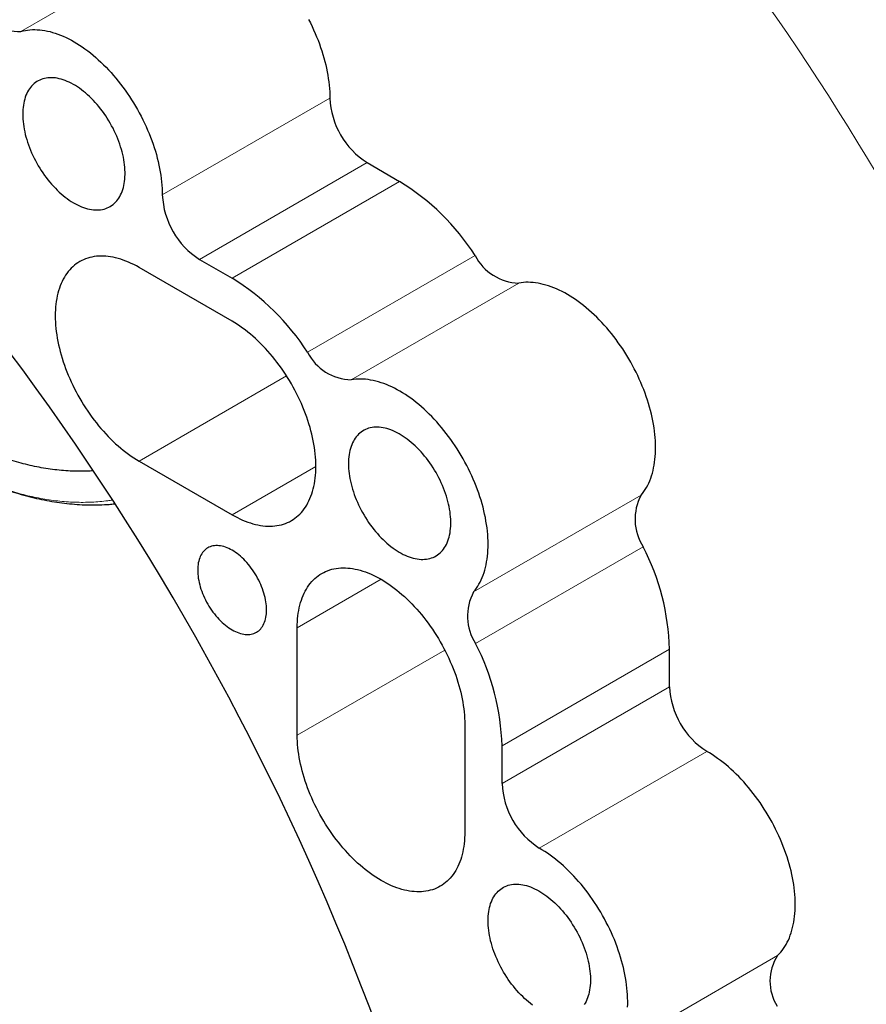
# Model space of a CAD drawing. Header units: millimetres. Extents: x 8 to 671, y 12 to 523.
# Tile 43 of 60: x 592 to 624, y 178 to 215. Entities that reach past the tile are written whole.
import ezdxf

# ---------------------------------------------------------------- set-up
doc = ezdxf.new("R2010")
doc.units = ezdxf.units.MM

msp = doc.modelspace()

# ---------------------------------------------------------------- linework, layer by layer
at = {"color": 8, "linetype": 'Continuous', "lineweight": 0}
for p, q in [((598.72, 218.586), (592.356, 214.912)), ((604.09, 212.379), (597.726, 208.706)), ((605.505, 209.93), (599.141, 206.256)), ((606.742, 209.216), (600.378, 205.542)), ((609.608, 206.403), (603.244, 202.729)), ((611.265, 205.357), (604.901, 201.684)), ((602.445, 201.835), (596.842, 198.601)), ((603.56, 198.397), (600.378, 196.56)), ((609.551, 193.629), (615.915, 197.303)), ((609.628, 191.671), (615.992, 195.345)), ((602.853, 192.273), (606.035, 194.11)), ((602.853, 188.19), (608.455, 191.425)), ((610.631, 187.783), (616.995, 191.457)), ((610.631, 186.354), (616.995, 190.028)), ((612.045, 183.904), (618.409, 187.578)), ((614.735, 176.15), (621.099, 179.824))]:
    msp.add_line(p, q, dxfattribs=at)
at = {"color": 7, "linetype": 'Continuous', "lineweight": 30}
for p, q in [((605.505, 209.93), (606.742, 209.216)), ((599.141, 206.256), (600.378, 205.542)), ((600.378, 203.909), (596.842, 205.95)), ((596.842, 198.601), (600.378, 196.56)), ((602.853, 188.19), (602.853, 192.273)), ((616.995, 190.028), (616.995, 191.457)), ((609.217, 188.599), (609.217, 184.517)), ((610.631, 186.354), (610.631, 187.783))]:
    msp.add_line(p, q, dxfattribs=at)
at = {"color": 7, "linetype": 'Continuous', "lineweight": 30, "flags": 128}
for points in [[(603.285, 215.363), (603.351, 215.233), (603.415, 215.103), (603.475, 214.971), (603.534, 214.839), (603.589, 214.707), (603.642, 214.574), (603.692, 214.441), (603.74, 214.307), (603.784, 214.174), (603.826, 214.041), (603.864, 213.908), (603.9, 213.776), (603.933, 213.644), (603.963, 213.512), (603.989, 213.382), (604.013, 213.252), (604.033, 213.124), (604.051, 212.996), (604.065, 212.87), (604.076, 212.745), (604.084, 212.621), (604.089, 212.5), (604.09, 212.379)], [(592.356, 214.912), (592.439, 214.933), (592.525, 214.951), (592.612, 214.965), (592.701, 214.974), (592.791, 214.979), (592.883, 214.981), (592.976, 214.978), (593.071, 214.971), (593.167, 214.96), (593.264, 214.945), (593.362, 214.926), (593.461, 214.903), (593.561, 214.875), (593.661, 214.844), (593.762, 214.809), (593.864, 214.77), (593.967, 214.727), (594.069, 214.68), (594.172, 214.629), (594.275, 214.575), (594.378, 214.517), (594.482, 214.455), (594.585, 214.39), (594.688, 214.321), (594.79, 214.248), (594.893, 214.172), (594.994, 214.093), (595.095, 214.011), (595.196, 213.925), (595.295, 213.837), (595.394, 213.745), (595.492, 213.65), (595.589, 213.553), (595.684, 213.453), (595.779, 213.35), (595.872, 213.244), (595.963, 213.136), (596.053, 213.026), (596.142, 212.914), (596.229, 212.799), (596.314, 212.682), (596.397, 212.564), (596.478, 212.443), (596.557, 212.321), (596.635, 212.198), (596.71, 212.072), (596.783, 211.946), (596.853, 211.818), (596.921, 211.689), (596.987, 211.56), (597.051, 211.429), (597.112, 211.297), (597.17, 211.165), (597.225, 211.033), (597.278, 210.9), (597.328, 210.767), (597.376, 210.634), (597.42, 210.5), (597.462, 210.367), (597.501, 210.234), (597.536, 210.102), (597.569, 209.97), (597.599, 209.839), (597.625, 209.708), (597.649, 209.578), (597.669, 209.45), (597.687, 209.322), (597.701, 209.196), (597.712, 209.071), (597.72, 208.947), (597.725, 208.826), (597.726, 208.706)], [(592.423, 211.767), (592.425, 211.676), (592.429, 211.584), (592.437, 211.49), (592.448, 211.395), (592.462, 211.298), (592.479, 211.201), (592.499, 211.102), (592.522, 211.003), (592.548, 210.904), (592.577, 210.804), (592.608, 210.703), (592.643, 210.603), (592.68, 210.502), (592.72, 210.402), (592.763, 210.302), (592.808, 210.203), (592.856, 210.105), (592.906, 210.007), (592.959, 209.91), (593.013, 209.815), (593.07, 209.721), (593.129, 209.628), (593.19, 209.537), (593.253, 209.448), (593.318, 209.36), (593.384, 209.275), (593.452, 209.192), (593.521, 209.111), (593.592, 209.033), (593.664, 208.957), (593.737, 208.884), (593.811, 208.814), (593.886, 208.747), (593.962, 208.683), (594.038, 208.621), (594.115, 208.564), (594.193, 208.509), (594.27, 208.458), (594.348, 208.41), (594.426, 208.366), (594.504, 208.326), (594.581, 208.289), (594.658, 208.256), (594.735, 208.227), (594.811, 208.202), (594.887, 208.181), (594.961, 208.164), (595.035, 208.15), (595.107, 208.141), (595.179, 208.136), (595.249, 208.134), (595.317, 208.137), (595.384, 208.144), (595.45, 208.154), (595.514, 208.169), (595.576, 208.188), (595.636, 208.21), (595.694, 208.237), (595.749, 208.267), (595.803, 208.301), (595.854, 208.339), (595.903, 208.381), (595.95, 208.426), (595.994, 208.475), (596.035, 208.527), (596.074, 208.583), (596.11, 208.641), (596.143, 208.704), (596.173, 208.769), (596.201, 208.837), (596.225, 208.908), (596.247, 208.982), (596.265, 209.059), (596.281, 209.138), (596.293, 209.219), (596.302, 209.303), (596.309, 209.389), (596.312, 209.477), (596.312, 209.567), (596.309, 209.659), (596.302, 209.752), (596.293, 209.846), (596.281, 209.942), (596.265, 210.039), (596.247, 210.137), (596.225, 210.236), (596.201, 210.336), (596.173, 210.435), (596.143, 210.536), (596.11, 210.636), (596.074, 210.737), (596.035, 210.837), (595.994, 210.937), (595.95, 211.036), (595.903, 211.135), (595.854, 211.233), (595.803, 211.331), (595.749, 211.427), (595.694, 211.521), (595.636, 211.615), (595.576, 211.707), (595.514, 211.797), (595.45, 211.885), (595.384, 211.972), (595.317, 212.056), (595.249, 212.138), (595.179, 212.217), (595.107, 212.294), (595.035, 212.369), (594.961, 212.44), (594.887, 212.509), (594.811, 212.575), (594.735, 212.637), (594.658, 212.697), (594.581, 212.753), (594.504, 212.806), (594.426, 212.855), (594.348, 212.901), (594.27, 212.943), (594.193, 212.982), (594.115, 213.017), (594.038, 213.048), (593.962, 213.075), (593.886, 213.098), (593.811, 213.117), (593.737, 213.133), (593.664, 213.144), (593.592, 213.151), (593.521, 213.155), (593.452, 213.154), (593.384, 213.149), (593.318, 213.141), (593.253, 213.128), (593.19, 213.111), (593.129, 213.091), (593.07, 213.066), (593.013, 213.038), (592.959, 213.006), (592.906, 212.969), (592.856, 212.93), (592.808, 212.886), (592.763, 212.839), (592.72, 212.789), (592.68, 212.735), (592.643, 212.678), (592.608, 212.617), (592.577, 212.553), (592.548, 212.486), (592.522, 212.417), (592.499, 212.344), (592.479, 212.269), (592.462, 212.191), (592.448, 212.111), (592.437, 212.028), (592.429, 211.943), (592.425, 211.856), (592.423, 211.767)], [(596.842, 205.95), (596.743, 206.006), (596.643, 206.058), (596.543, 206.106), (596.444, 206.151), (596.345, 206.192), (596.246, 206.229), (596.148, 206.262), (596.051, 206.291), (595.955, 206.316), (595.859, 206.337), (595.765, 206.355), (595.671, 206.368), (595.579, 206.377), (595.488, 206.382), (595.398, 206.383), (595.31, 206.38), (595.223, 206.373), (595.137, 206.362), (595.054, 206.347), (594.972, 206.328), (594.892, 206.304), (594.814, 206.277), (594.738, 206.246), (594.664, 206.211), (594.592, 206.172), (594.523, 206.13), (594.456, 206.083), (594.391, 206.033), (594.328, 205.979), (594.268, 205.921), (594.211, 205.86), (594.156, 205.795), (594.104, 205.727), (594.054, 205.655), (594.007, 205.58), (593.963, 205.502), (593.922, 205.42), (593.884, 205.336), (593.849, 205.248), (593.816, 205.158), (593.787, 205.064), (593.76, 204.968), (593.737, 204.87), (593.717, 204.768), (593.7, 204.664), (593.686, 204.558), (593.675, 204.45), (593.667, 204.339), (593.662, 204.227), (593.66, 204.112), (593.662, 203.996), (593.667, 203.878), (593.675, 203.758), (593.686, 203.637), (593.7, 203.515), (593.717, 203.391), (593.737, 203.266), (593.76, 203.141), (593.787, 203.014), (593.816, 202.887), (593.849, 202.759), (593.884, 202.631), (593.922, 202.502), (593.963, 202.373), (594.007, 202.244), (594.054, 202.115), (594.104, 201.986), (594.156, 201.857), (594.211, 201.729), (594.268, 201.602), (594.328, 201.475), (594.391, 201.348), (594.456, 201.223), (594.523, 201.099), (594.592, 200.976), (594.664, 200.854), (594.738, 200.734), (594.814, 200.615), (594.892, 200.498), (594.972, 200.382), (595.054, 200.269), (595.137, 200.157), (595.223, 200.048), (595.309, 199.94), (595.398, 199.835), (595.488, 199.733), (595.579, 199.633), (595.671, 199.535), (595.765, 199.44), (595.859, 199.348), (595.955, 199.259), (596.051, 199.173), (596.148, 199.09), (596.246, 199.01), (596.345, 198.933), (596.444, 198.86), (596.543, 198.79), (596.643, 198.723), (596.742, 198.66), (596.842, 198.601)], [(615.915, 197.303), (615.97, 197.372), (616.023, 197.444), (616.072, 197.519), (616.119, 197.598), (616.163, 197.68), (616.205, 197.765), (616.243, 197.854), (616.278, 197.945), (616.311, 198.04), (616.34, 198.137), (616.366, 198.237), (616.39, 198.339), (616.41, 198.444), (616.427, 198.552), (616.441, 198.662), (616.451, 198.774), (616.459, 198.888), (616.463, 199.005), (616.465, 199.123), (616.463, 199.243), (616.458, 199.365), (616.45, 199.488), (616.438, 199.613), (616.424, 199.739), (616.406, 199.867), (616.385, 199.995), (616.362, 200.125), (616.335, 200.255), (616.305, 200.386), (616.272, 200.518), (616.236, 200.65), (616.197, 200.783), (616.155, 200.916), (616.111, 201.049), (616.063, 201.182), (616.013, 201.315), (615.96, 201.448), (615.904, 201.58), (615.846, 201.712), (615.785, 201.843), (615.722, 201.973), (615.656, 202.103), (615.588, 202.231), (615.517, 202.359), (615.444, 202.485), (615.369, 202.61), (615.292, 202.733), (615.213, 202.855), (615.131, 202.975), (615.048, 203.094), (614.963, 203.21), (614.877, 203.324), (614.788, 203.437), (614.698, 203.547), (614.607, 203.654), (614.514, 203.759), (614.419, 203.862), (614.324, 203.962), (614.227, 204.059), (614.13, 204.154), (614.031, 204.245), (613.932, 204.334), (613.831, 204.419), (613.73, 204.501), (613.629, 204.58), (613.527, 204.656), (613.424, 204.728), (613.322, 204.797), (613.219, 204.862), (613.116, 204.924), (613.013, 204.982), (612.91, 205.036), (612.807, 205.087), (612.704, 205.133), (612.602, 205.176), (612.501, 205.215), (612.399, 205.25), (612.299, 205.281), (612.199, 205.309), (612.101, 205.332), (612.003, 205.351), (611.906, 205.366), (611.81, 205.377), (611.716, 205.384), (611.623, 205.387), (611.531, 205.386), (611.441, 205.38), (611.352, 205.371), (611.265, 205.357)], [(600.378, 196.56), (600.478, 196.504), (600.578, 196.452), (600.677, 196.403), (600.777, 196.359), (600.876, 196.318), (600.974, 196.281), (601.072, 196.248), (601.169, 196.218), (601.266, 196.193), (601.361, 196.172), (601.456, 196.155), (601.549, 196.142), (601.642, 196.132), (601.733, 196.127), (601.823, 196.126), (601.911, 196.129), (601.998, 196.136), (602.083, 196.147), (602.166, 196.163), (602.248, 196.182), (602.328, 196.205), (602.406, 196.232), (602.482, 196.263), (602.556, 196.298), (602.628, 196.337), (602.698, 196.38), (602.765, 196.426), (602.83, 196.477), (602.892, 196.531), (602.952, 196.588), (603.01, 196.65), (603.065, 196.714), (603.117, 196.783), (603.166, 196.854), (603.213, 196.929), (603.257, 197.008), (603.298, 197.089), (603.336, 197.174), (603.372, 197.261), (603.404, 197.352), (603.434, 197.445), (603.46, 197.541), (603.483, 197.64), (603.504, 197.741), (603.521, 197.845), (603.535, 197.951), (603.546, 198.06), (603.554, 198.17), (603.558, 198.283), (603.56, 198.397), (603.558, 198.514), (603.554, 198.632), (603.546, 198.751), (603.535, 198.872), (603.521, 198.995), (603.504, 199.118), (603.483, 199.243), (603.46, 199.369), (603.434, 199.495), (603.404, 199.623), (603.372, 199.751), (603.337, 199.879), (603.298, 200.008), (603.257, 200.137), (603.213, 200.266), (603.166, 200.395), (603.117, 200.523), (603.065, 200.652), (603.01, 200.78), (602.952, 200.908), (602.892, 201.035), (602.83, 201.161), (602.765, 201.286), (602.698, 201.41), (602.628, 201.533), (602.556, 201.655), (602.482, 201.776), (602.406, 201.894), (602.328, 202.012), (602.248, 202.127), (602.167, 202.241), (602.083, 202.352), (601.998, 202.462), (601.911, 202.569), (601.823, 202.674), (601.733, 202.777), (601.642, 202.877), (601.549, 202.974), (601.456, 203.069), (601.361, 203.161), (601.266, 203.25), (601.169, 203.336), (601.072, 203.419), (600.974, 203.499), (600.876, 203.576), (600.777, 203.649), (600.677, 203.719), (600.578, 203.786), (600.478, 203.849), (600.378, 203.909)], [(609.551, 193.629), (609.606, 193.698), (609.659, 193.77), (609.708, 193.845), (609.755, 193.924), (609.799, 194.006), (609.841, 194.092), (609.879, 194.18), (609.914, 194.271), (609.947, 194.366), (609.976, 194.463), (610.002, 194.563), (610.026, 194.665), (610.046, 194.77), (610.063, 194.878), (610.077, 194.988), (610.087, 195.1), (610.095, 195.214), (610.099, 195.331), (610.101, 195.449), (610.099, 195.569), (610.094, 195.691), (610.086, 195.814), (610.074, 195.939), (610.06, 196.065), (610.042, 196.193), (610.021, 196.321), (609.998, 196.451), (609.971, 196.581), (609.941, 196.712), (609.908, 196.844), (609.872, 196.976), (609.833, 197.109), (609.791, 197.242), (609.747, 197.375), (609.699, 197.508), (609.649, 197.641), (609.596, 197.774), (609.54, 197.906), (609.482, 198.038), (609.421, 198.169), (609.358, 198.299), (609.292, 198.429), (609.224, 198.558), (609.153, 198.685), (609.08, 198.811), (609.005, 198.936), (608.928, 199.06), (608.849, 199.181), (608.767, 199.302), (608.684, 199.42), (608.599, 199.536), (608.513, 199.651), (608.424, 199.763), (608.334, 199.873), (608.243, 199.98), (608.15, 200.086), (608.056, 200.188), (607.96, 200.288), (607.863, 200.385), (607.766, 200.48), (607.667, 200.571), (607.568, 200.66), (607.467, 200.745), (607.366, 200.827), (607.265, 200.906), (607.163, 200.982), (607.06, 201.054), (606.958, 201.123), (606.855, 201.188), (606.752, 201.25), (606.649, 201.308), (606.546, 201.362), (606.443, 201.413), (606.34, 201.459), (606.238, 201.502), (606.137, 201.541), (606.035, 201.576), (605.935, 201.608), (605.835, 201.635), (605.737, 201.658), (605.639, 201.677), (605.542, 201.692), (605.446, 201.703), (605.352, 201.71), (605.259, 201.713), (605.167, 201.712), (605.077, 201.706), (604.988, 201.697), (604.901, 201.684)], [(604.797, 198.499), (604.799, 198.409), (604.804, 198.316), (604.811, 198.222), (604.822, 198.127), (604.836, 198.031), (604.853, 197.933), (604.873, 197.835), (604.896, 197.736), (604.922, 197.636), (604.951, 197.536), (604.983, 197.435), (605.017, 197.335), (605.055, 197.235), (605.095, 197.134), (605.137, 197.035), (605.183, 196.935), (605.23, 196.837), (605.28, 196.739), (605.333, 196.643), (605.388, 196.547), (605.445, 196.453), (605.504, 196.36), (605.565, 196.269), (605.627, 196.18), (605.692, 196.093), (605.758, 196.007), (605.826, 195.924), (605.896, 195.844), (605.966, 195.765), (606.038, 195.69), (606.112, 195.617), (606.186, 195.546), (606.261, 195.479), (606.336, 195.415), (606.413, 195.354), (606.49, 195.296), (606.567, 195.241), (606.645, 195.19), (606.722, 195.143), (606.8, 195.099), (606.878, 195.058), (606.956, 195.022), (607.033, 194.989), (607.109, 194.96), (607.185, 194.934), (607.261, 194.913), (607.335, 194.896), (607.409, 194.883), (607.482, 194.873), (607.553, 194.868), (607.623, 194.866), (607.692, 194.869), (607.759, 194.876), (607.824, 194.887), (607.888, 194.901), (607.95, 194.92), (608.01, 194.942), (608.068, 194.969), (608.124, 194.999), (608.177, 195.033), (608.229, 195.071), (608.278, 195.113), (608.324, 195.158), (608.368, 195.207), (608.41, 195.259), (608.448, 195.315), (608.484, 195.374), (608.517, 195.436), (608.548, 195.501), (608.575, 195.569), (608.6, 195.641), (608.621, 195.714), (608.64, 195.791), (608.655, 195.87), (608.667, 195.952), (608.677, 196.036), (608.683, 196.122), (608.686, 196.21), (608.686, 196.299), (608.683, 196.391), (608.677, 196.484), (608.667, 196.579), (608.655, 196.675), (608.64, 196.772), (608.621, 196.87), (608.6, 196.968), (608.575, 197.068), (608.548, 197.168), (608.517, 197.268), (608.484, 197.368), (608.448, 197.469), (608.41, 197.569), (608.368, 197.669), (608.324, 197.769), (608.278, 197.868), (608.229, 197.966), (608.177, 198.063), (608.124, 198.159), (608.068, 198.254), (608.01, 198.347), (607.95, 198.439), (607.888, 198.529), (607.824, 198.617), (607.759, 198.704), (607.692, 198.788), (607.623, 198.87), (607.553, 198.95), (607.482, 199.027), (607.409, 199.101), (607.335, 199.173), (607.261, 199.241), (607.185, 199.307), (607.109, 199.37), (607.033, 199.429), (606.956, 199.485), (606.878, 199.538), (606.8, 199.588), (606.722, 199.633), (606.645, 199.676), (606.567, 199.714), (606.49, 199.749), (606.413, 199.78), (606.336, 199.807), (606.261, 199.83), (606.186, 199.85), (606.112, 199.865), (606.038, 199.876), (605.966, 199.884), (605.896, 199.887), (605.826, 199.886), (605.758, 199.882), (605.692, 199.873), (605.627, 199.86), (605.565, 199.844), (605.504, 199.823), (605.445, 199.798), (605.388, 199.77), (605.333, 199.738), (605.28, 199.702), (605.23, 199.662), (605.183, 199.619), (605.137, 199.572), (605.095, 199.521), (605.055, 199.467), (605.017, 199.41), (604.983, 199.349), (604.951, 199.286), (604.922, 199.219), (604.896, 199.149), (604.873, 199.076), (604.853, 199.001), (604.836, 198.923), (604.822, 198.843), (604.811, 198.76), (604.804, 198.675), (604.799, 198.588), (604.797, 198.499)], [(599.07, 194.457), (599.071, 194.382), (599.076, 194.305), (599.084, 194.227), (599.095, 194.148), (599.109, 194.067), (599.126, 193.986), (599.146, 193.904), (599.169, 193.822), (599.195, 193.739), (599.224, 193.656), (599.256, 193.573), (599.29, 193.491), (599.327, 193.409), (599.367, 193.327), (599.409, 193.247), (599.453, 193.168), (599.499, 193.09), (599.548, 193.013), (599.599, 192.938), (599.651, 192.865), (599.705, 192.794), (599.761, 192.726), (599.819, 192.659), (599.877, 192.595), (599.937, 192.534), (599.998, 192.476), (600.06, 192.42), (600.123, 192.368), (600.186, 192.318), (600.25, 192.273), (600.314, 192.23), (600.378, 192.191), (600.442, 192.156), (600.506, 192.125), (600.57, 192.097), (600.633, 192.073), (600.696, 192.053), (600.758, 192.037), (600.819, 192.025), (600.879, 192.017), (600.937, 192.013), (600.995, 192.014), (601.05, 192.018), (601.105, 192.026), (601.157, 192.039), (601.208, 192.055), (601.256, 192.075), (601.303, 192.1), (601.347, 192.128), (601.389, 192.16), (601.429, 192.195), (601.466, 192.235), (601.5, 192.278), (601.532, 192.324), (601.56, 192.373), (601.587, 192.426), (601.61, 192.482), (601.63, 192.541), (601.647, 192.602), (601.661, 192.667), (601.672, 192.733), (601.68, 192.802), (601.685, 192.874), (601.686, 192.947), (601.685, 193.022), (601.68, 193.098), (601.672, 193.177), (601.661, 193.256), (601.647, 193.336), (601.63, 193.418), (601.61, 193.5), (601.587, 193.582), (601.56, 193.665), (601.532, 193.748), (601.5, 193.831), (601.466, 193.913), (601.429, 193.995), (601.389, 194.076), (601.347, 194.157), (601.303, 194.236), (601.256, 194.314), (601.208, 194.391), (601.157, 194.465), (601.105, 194.538), (601.05, 194.609), (600.995, 194.678), (600.937, 194.745), (600.879, 194.809), (600.819, 194.87), (600.758, 194.928), (600.696, 194.984), (600.633, 195.036), (600.57, 195.085), (600.506, 195.131), (600.442, 195.174), (600.378, 195.212), (600.314, 195.248), (600.25, 195.279), (600.186, 195.307), (600.123, 195.331), (600.06, 195.351), (599.998, 195.367), (599.937, 195.379), (599.877, 195.387), (599.819, 195.39), (599.761, 195.39), (599.705, 195.386), (599.651, 195.377), (599.599, 195.365), (599.548, 195.349), (599.499, 195.328), (599.453, 195.304), (599.409, 195.276), (599.367, 195.244), (599.327, 195.208), (599.29, 195.169), (599.256, 195.126), (599.224, 195.08), (599.195, 195.03), (599.169, 194.978), (599.146, 194.922), (599.126, 194.863), (599.109, 194.801), (599.095, 194.737), (599.084, 194.671), (599.076, 194.602), (599.071, 194.53), (599.07, 194.457)], [(602.853, 192.273), (602.854, 192.388), (602.859, 192.5), (602.867, 192.611), (602.878, 192.719), (602.892, 192.825), (602.909, 192.929), (602.929, 193.03), (602.953, 193.129), (602.979, 193.225), (603.009, 193.319), (603.041, 193.409), (603.076, 193.497), (603.115, 193.581), (603.156, 193.663), (603.2, 193.741), (603.246, 193.816), (603.296, 193.888), (603.348, 193.956), (603.403, 194.021), (603.461, 194.082), (603.521, 194.14), (603.583, 194.194), (603.648, 194.244), (603.715, 194.291), (603.785, 194.333), (603.857, 194.372), (603.931, 194.407), (604.007, 194.438), (604.085, 194.465), (604.164, 194.489), (604.246, 194.508), (604.33, 194.523), (604.415, 194.534), (604.502, 194.541), (604.59, 194.544), (604.68, 194.543), (604.771, 194.538), (604.863, 194.529), (604.957, 194.516), (605.052, 194.498), (605.147, 194.477), (605.243, 194.452), (605.341, 194.423), (605.439, 194.39), (605.537, 194.353), (605.636, 194.312), (605.735, 194.267), (605.835, 194.219), (605.935, 194.167), (606.035, 194.111), (606.135, 194.051), (606.235, 193.988), (606.334, 193.921), (606.434, 193.851), (606.533, 193.778), (606.631, 193.701), (606.729, 193.621), (606.826, 193.538), (606.923, 193.452), (607.018, 193.363), (607.113, 193.271), (607.206, 193.176), (607.299, 193.079), (607.39, 192.979), (607.479, 192.876), (607.568, 192.771), (607.655, 192.664), (607.74, 192.554), (607.823, 192.443), (607.905, 192.329), (607.985, 192.214), (608.063, 192.096), (608.139, 191.978), (608.213, 191.857), (608.285, 191.735), (608.354, 191.612), (608.422, 191.488), (608.487, 191.363), (608.549, 191.237), (608.609, 191.11), (608.667, 190.982), (608.721, 190.854), (608.774, 190.725), (608.823, 190.597), (608.87, 190.468), (608.914, 190.339), (608.955, 190.21), (608.993, 190.081), (609.029, 189.953), (609.061, 189.825), (609.09, 189.697), (609.117, 189.571), (609.14, 189.445), (609.16, 189.32), (609.178, 189.197), (609.192, 189.074), (609.203, 188.953), (609.21, 188.834), (609.215, 188.716), (609.217, 188.599)], [(609.217, 184.517), (609.215, 184.402), (609.21, 184.289), (609.203, 184.179), (609.192, 184.071), (609.178, 183.964), (609.16, 183.861), (609.14, 183.759), (609.117, 183.66), (609.09, 183.564), (609.061, 183.471), (609.029, 183.381), (608.993, 183.293), (608.955, 183.208), (608.914, 183.127), (608.87, 183.049), (608.823, 182.974), (608.774, 182.902), (608.721, 182.834), (608.666, 182.769), (608.609, 182.708), (608.549, 182.65), (608.486, 182.596), (608.422, 182.546), (608.354, 182.499), (608.285, 182.456), (608.213, 182.418), (608.139, 182.383), (608.063, 182.351), (607.985, 182.324), (607.905, 182.301), (607.823, 182.282), (607.74, 182.267), (607.654, 182.256), (607.568, 182.249), (607.479, 182.246), (607.39, 182.247), (607.298, 182.252), (607.206, 182.261), (607.113, 182.274), (607.018, 182.291), (606.922, 182.313), (606.826, 182.338), (606.729, 182.367), (606.631, 182.4), (606.532, 182.437), (606.434, 182.478), (606.334, 182.523), (606.235, 182.571), (606.135, 182.623), (606.035, 182.679), (605.935, 182.739), (605.835, 182.802), (605.735, 182.868), (605.636, 182.938), (605.537, 183.012), (605.438, 183.088), (605.341, 183.168), (605.243, 183.251), (605.147, 183.337), (605.051, 183.427), (604.957, 183.519), (604.863, 183.613), (604.771, 183.711), (604.68, 183.811), (604.59, 183.914), (604.502, 184.019), (604.415, 184.126), (604.33, 184.235), (604.246, 184.347), (604.164, 184.461), (604.084, 184.576), (604.006, 184.693), (603.93, 184.812), (603.857, 184.932), (603.785, 185.054), (603.715, 185.177), (603.648, 185.302), (603.583, 185.427), (603.52, 185.553), (603.46, 185.68), (603.403, 185.807), (603.348, 185.936), (603.296, 186.064), (603.246, 186.193), (603.2, 186.322), (603.156, 186.451), (603.114, 186.58), (603.076, 186.709), (603.041, 186.837), (603.009, 186.965), (602.979, 187.092), (602.953, 187.219), (602.929, 187.345), (602.909, 187.469), (602.892, 187.593), (602.878, 187.715), (602.867, 187.837), (602.859, 187.956), (602.854, 188.074), (602.853, 188.19)], [(621.099, 179.824), (621.159, 179.885), (621.217, 179.951), (621.272, 180.019), (621.325, 180.091), (621.375, 180.167), (621.422, 180.246), (621.466, 180.328), (621.507, 180.414), (621.546, 180.502), (621.581, 180.594), (621.614, 180.688), (621.643, 180.785), (621.669, 180.886), (621.693, 180.988), (621.713, 181.094), (621.73, 181.201), (621.744, 181.311), (621.755, 181.424), (621.762, 181.538), (621.767, 181.655), (621.768, 181.773), (621.766, 181.894), (621.761, 182.016), (621.753, 182.139), (621.741, 182.264), (621.727, 182.391), (621.709, 182.518), (621.688, 182.647), (621.664, 182.777), (621.637, 182.907), (621.607, 183.039), (621.574, 183.171), (621.538, 183.303), (621.499, 183.436), (621.457, 183.569), (621.412, 183.703), (621.365, 183.836), (621.314, 183.969), (621.261, 184.102), (621.205, 184.234), (621.147, 184.366), (621.086, 184.498), (621.022, 184.628), (620.956, 184.758), (620.887, 184.887), (620.817, 185.014), (620.743, 185.141), (620.668, 185.266), (620.591, 185.389), (620.511, 185.511), (620.43, 185.631), (620.346, 185.75), (620.261, 185.866), (620.174, 185.981), (620.085, 186.093), (619.995, 186.203), (619.903, 186.311), (619.81, 186.416), (619.716, 186.518), (619.62, 186.618), (619.523, 186.715), (619.425, 186.81), (619.326, 186.901), (619.227, 186.99), (619.126, 187.075), (619.025, 187.157), (618.923, 187.236), (618.821, 187.311), (618.718, 187.383), (618.615, 187.452), (618.512, 187.517), (618.409, 187.578)], [(615.398, 177.864), (615.403, 177.981), (615.404, 178.099), (615.402, 178.22), (615.397, 178.342), (615.389, 178.465), (615.377, 178.59), (615.363, 178.717), (615.345, 178.844), (615.324, 178.973), (615.3, 179.103), (615.273, 179.234), (615.243, 179.365), (615.21, 179.497), (615.174, 179.63), (615.135, 179.762), (615.093, 179.896), (615.048, 180.029), (615.001, 180.162), (614.95, 180.295), (614.897, 180.428), (614.841, 180.561), (614.783, 180.693), (614.722, 180.824), (614.658, 180.955), (614.592, 181.084), (614.523, 181.213), (614.453, 181.341), (614.379, 181.467), (614.304, 181.592), (614.227, 181.716), (614.147, 181.837), (614.066, 181.958), (613.982, 182.076), (613.897, 182.192), (613.81, 182.307), (613.721, 182.419), (613.631, 182.529), (613.539, 182.637), (613.446, 182.742), (613.352, 182.845), (613.256, 182.944), (613.159, 183.042), (613.061, 183.136), (612.962, 183.227), (612.863, 183.316), (612.762, 183.401), (612.661, 183.483), (612.559, 183.562), (612.457, 183.637), (612.354, 183.709), (612.252, 183.778), (612.148, 183.843), (612.045, 183.904)], [(610.101, 181.148), (610.102, 181.237), (610.107, 181.324), (610.115, 181.409), (610.125, 181.492), (610.139, 181.572), (610.156, 181.65), (610.176, 181.726), (610.199, 181.798), (610.225, 181.868), (610.254, 181.935), (610.286, 181.998), (610.321, 182.059), (610.358, 182.116), (610.398, 182.17), (610.441, 182.221), (610.486, 182.268), (610.534, 182.311), (610.584, 182.351), (610.636, 182.387), (610.691, 182.419), (610.748, 182.447), (610.807, 182.472), (610.868, 182.493), (610.931, 182.509), (610.995, 182.522), (611.062, 182.531), (611.13, 182.535), (611.199, 182.536), (611.27, 182.533), (611.342, 182.525), (611.415, 182.514), (611.489, 182.499), (611.564, 182.479), (611.64, 182.456), (611.716, 182.429), (611.793, 182.398), (611.87, 182.363), (611.948, 182.325), (612.026, 182.282), (612.103, 182.237), (612.181, 182.187), (612.259, 182.134), (612.336, 182.078), (612.413, 182.019), (612.489, 181.956), (612.564, 181.89), (612.639, 181.822), (612.712, 181.75), (612.785, 181.676), (612.856, 181.599), (612.926, 181.519), (612.995, 181.437), (613.062, 181.353), (613.127, 181.267), (613.191, 181.178), (613.253, 181.088), (613.313, 180.996), (613.371, 180.903), (613.427, 180.808), (613.481, 180.712), (613.532, 180.615), (613.581, 180.517), (613.627, 180.418), (613.671, 180.318), (613.713, 180.218), (613.751, 180.118), (613.787, 180.017), (613.821, 179.917), (613.851, 179.817), (613.878, 179.717), (613.903, 179.617), (613.924, 179.519), (613.943, 179.421), (613.958, 179.324), (613.971, 179.228), (613.98, 179.133), (613.986, 179.04), (613.989, 178.948), (613.989, 178.859), (613.986, 178.771), (613.98, 178.685), (613.971, 178.601), (613.958, 178.519), (613.943, 178.44), (613.924, 178.363), (613.903, 178.29), (613.878, 178.218), (613.851, 178.15), (613.821, 178.085), (613.787, 178.023), (613.751, 177.964)], [(611.793, 177.945), (611.716, 178.003), (611.64, 178.064), (611.564, 178.128), (611.489, 178.195), (611.415, 178.266), (611.342, 178.339), (611.27, 178.414), (611.199, 178.493), (611.13, 178.573), (611.062, 178.656), (610.995, 178.742), (610.931, 178.829), (610.868, 178.918), (610.807, 179.009), (610.748, 179.102), (610.691, 179.196), (610.636, 179.292), (610.584, 179.388), (610.534, 179.486), (610.486, 179.584), (610.441, 179.684), (610.398, 179.783), (610.358, 179.884), (610.321, 179.984), (610.286, 180.084), (610.254, 180.185), (610.225, 180.285), (610.199, 180.385), (610.176, 180.484), (610.156, 180.582), (610.139, 180.68), (610.125, 180.776), (610.115, 180.871), (610.107, 180.965), (610.102, 181.058), (610.101, 181.148)]]:
    msp.add_lwpolyline(points, dxfattribs=at)
at = {"color": 8, "linetype": 'Continuous', "lineweight": 0}
for centre, radius, start, end in [((535.471, 156.227), 104.066, 23.78367, 36.21633), ((495.933, 133.402), 101.223, 16.47768, 43.51694), ((497.234, 134.153), 101.386, 17.13121, 42.86341)]:
    msp.add_arc(centre, radius, start, end, dxfattribs=at)
at = {"color": 7, "linetype": 'Continuous', "lineweight": 30}
for centre, radius, start, end in [((592.256, 216.686), 1.777, 207.7817, 273.2029), ((510.231, 141.656), 102.006, 14.42973, 45.56969), ((607.158, 212.517), 3.07, 182.5737, 237.4257), ((602.01, 201.527), 9.028, 32.6894, 58.3868), ((600.794, 208.843), 3.07, 182.5737, 237.4257), ((611.316, 207.274), 1.917, 207.0226, 268.4712), ((595.646, 197.853), 9.028, 32.6894, 58.3868), ((604.952, 203.6), 1.917, 207.0226, 268.4712), ((617.601, 196.389), 1.918, 151.5344, 212.9748), ((607.969, 191.202), 9.029, 1.6144, 27.3096), ((611.237, 192.715), 1.918, 151.5344, 212.9748), ((601.605, 187.528), 9.029, 1.6144, 27.3096), ((620.062, 190.166), 3.07, 182.5737, 237.4257), ((613.698, 186.492), 3.07, 182.5737, 237.4257), ((622.586, 178.85), 1.778, 146.8035, 212.2156)]:
    msp.add_arc(centre, radius, start, end, dxfattribs=at)
for points, knots in [([(595.095, 198.227), (595.057, 198.224), (594.911, 198.213), (594.652, 198.209), (594.318, 198.214), (593.98, 198.234), (593.641, 198.268), (593.301, 198.316), (592.96, 198.378), (592.617, 198.453), (592.273, 198.543), (591.93, 198.645), (591.588, 198.761), (591.247, 198.889), (590.909, 199.03), (590.573, 199.183), (590.351, 199.295), (590.24, 199.351)], [0, 0, 0, 0, 0.023998, 0.093636, 0.16349, 0.2334, 0.303062, 0.372592, 0.442109, 0.511731, 0.581573, 0.651607, 0.721365, 0.790964, 0.860524, 0.930163, 1, 1, 1, 1]), ([(589.972, 198.312), (590.098, 198.247), (590.349, 198.117), (590.729, 197.938), (591.111, 197.772), (591.495, 197.621), (591.882, 197.484), (592.27, 197.361), (592.659, 197.253), (593.047, 197.16), (593.434, 197.083), (593.819, 197.021), (594.203, 196.976), (594.586, 196.946), (594.966, 196.932), (595.343, 196.935), (595.658, 196.949), (595.846, 196.968), (595.911, 196.975)], [0, 0, 0, 0, 0.064536, 0.128862, 0.193081, 0.257299, 0.32162, 0.386151, 0.450745, 0.515095, 0.579306, 0.643484, 0.707736, 0.772166, 0.836782, 0.901142, 0.965356, 1, 1, 1, 1])]:
    msp.add_open_spline(points, degree=3, knots=knots, dxfattribs=at)
at = {"color": 8, "linetype": 'Continuous', "lineweight": 0}
msp.add_open_spline([(591.475, 197.632), (591.583, 197.593), (591.801, 197.516), (592.127, 197.415), (592.454, 197.324), (592.779, 197.246), (593.103, 197.18), (593.429, 197.125), (593.755, 197.082), (594.081, 197.052), (594.406, 197.035), (594.727, 197.03), (595.044, 197.038), (595.356, 197.06), (595.614, 197.086), (595.767, 197.11), (595.819, 197.119)], degree=3, knots=[0, 0, 0, 0, 0.073338, 0.148024, 0.221379, 0.294737, 0.368098, 0.441461, 0.51616, 0.590861, 0.665564, 0.74027, 0.814978, 0.888355, 0.961734, 1, 1, 1, 1], dxfattribs=at)

doc.saveas('drawing.dxf')
